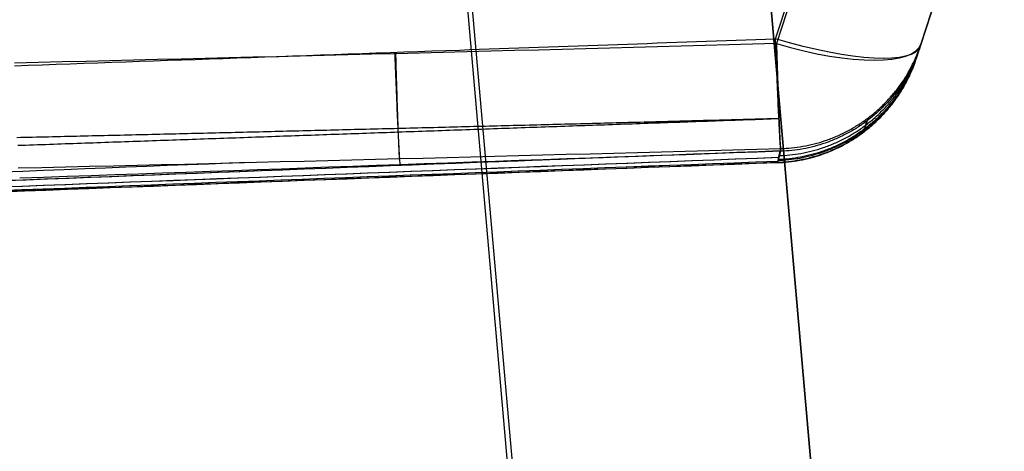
# Model space of a CAD drawing. Header units: millimetres. Extents: x 778 to 1998, y 0 to 125.
# Tile 253 of 256: x 1934 to 1966, y 19 to 33. Entities that reach past the tile are written whole.
import ezdxf

# ---------------------------------------------------------------- set-up
doc = ezdxf.new("R2010")
doc.units = ezdxf.units.MM
doc.header["$MEASUREMENT"] = 0
doc.layers.add('Predefinito', color=7, linetype='Continuous', true_color=0x000000)

msp = doc.modelspace()

# ---------------------------------------------------------------- linework, layer by layer
at = {"layer": 'Predefinito'}
for p, q in [((1958.376, 32.767, -65.286), (1987.863, 123.518, -89.603)), ((1987.977, 123.618, 244.551), (1958.406, 32.607, 214.98)), ((1963.009, 32.139, 77.464), (1992.733, 123.618, 77.464)), ((1992.733, 123.618, -84.867), (1963.132, 32.516, -60.457)), ((1963.161, 32.607, 210.224), (1992.733, 123.618, 239.796)), ((1951.37, 0, -66.859), (1941.633, 111.294, -96.68)), ((1951.213, 0, -185), (1941.555, 110.399, -176.168)), ((1961.182, 0, -76.978), (1951.52, 110.436, -106.57)), ((1951.52, 110.436, -166.203), (1961.182, 0, -175.038)), ((1961.182, 0, -126.008), (1951.52, 110.436, -126.008))]:
    msp.add_line(p, q, dxfattribs=at)
at = {"layer": 'Predefinito', "extrusion": (0.299447, 0.921602, -0.246943)}
msp.add_arc((-1852.001, 98.858, 632.749), 5, 180, 265.4126, dxfattribs=at)
at = {"layer": 'Predefinito', "extrusion": (0.295242, 0.908661, 0.295242)}
msp.add_arc((-1852.001, 12.589, 671.303), 5, 95.4796, 180, dxfattribs=at)
at = {"layer": 'Predefinito'}
for points, degree, knots in [([(1933.348, 31.88, -65.048), (1938.228, 32.052, -65.095), (1943.108, 32.224, -65.141), (1947.988, 32.397, -65.187), (1951.451, 32.52, -65.22), (1954.914, 32.643, -65.253), (1958.376, 32.767, -65.286)], 3, [-0.02504503, -0.02504503, -0.02504503, -0.02504503, -0.01039591, -0.01039591, -0.01039591, 0, 0, 0, 0]), ([(1963.132, 32.516, -60.457), (1963.092, 32.392, -55.388), (1963.063, 32.304, -50.313), (1963.024, 32.183, -40.161), (1963.013, 32.151, -35.085), (1963.011, 32.144, -30.009)], 3, [-0.0304506, -0.0304506, -0.0304506, -0.0304506, -0.0152253, -0.0152253, 0, 0, 0, 0]), ([(1963.011, 32.144, -30.009), (1963.01, 32.141, -27.769), (1963.01, 32.142, -25.528), (1963.01, 32.142, -21.048), (1963.01, 32.142, -14.327), (1963.01, 32.141, 1.356), (1963.01, 32.14, 14.798), (1963.009, 32.139, 41.682), (1963.009, 32.139, 59.604), (1963.009, 32.139, 95.45), (1963.009, 32.139, 113.372), (1963.01, 32.141, 140.256), (1963.01, 32.141, 151.458), (1963.01, 32.142, 162.66), (1963.01, 32.142, 167.14), (1963.01, 32.141, 169.381), (1963.013, 32.15, 176.102), (1963.021, 32.176, 180.582), (1963.035, 32.217, 185.063)], 3, [-0.215072, -0.215072, -0.215072, -0.215072, -0.208351, -0.208351, -0.20163, -0.188188, -0.161304, -0.161304, -0.107536, -0.107536, -0.053768, -0.053768, -0.026884, -0.020163, -0.020163, -0.013442, -0.013442, 0, 0, 0, 0]), ([(1954.118, 28.908, -60.537), (1774.22, 21.954, -36.297), (1594.322, 15, -12.056), (1594.322, 15, -12.056), (1594.322, 15, -12.056)], 2, [74.990107, 74.990107, 74.990107, 483.989475, 483.989475, 483.989536, 483.989536, 483.989536]), ([(1958.444, 28.693, -30.015), (1958.445, 28.699, -35.109), (1958.454, 28.732, -40.202), (1958.49, 28.853, -50.39), (1958.516, 28.942, -55.485), (1958.553, 29.065, -60.577)], 3, [-0.03056453, -0.03056453, -0.03056453, -0.03056453, -0.01528226, -0.01528226, 0, 0, 0, 0]), ([(1941.085, 28.699, 210.207), (1767.575, 21.85, 111.523), (1594.066, 15, 12.838), (1594.066, 15, 12.838), (1594.066, 15, 12.838)], 2, [81.11409, 81.11409, 81.11409, 483.989475, 483.989475, 483.989552, 483.989552, 483.989552]), ([(1958.454, 28.731, -38.871), (1776.625, 21.865, -24.655), (1594.796, 15, -10.439), (1594.796, 15, -10.439), (1594.796, 15, -10.439)], 2, [80.189716, 80.189716, 80.189716, 483.989475, 483.989475, 483.989564, 483.989564, 483.989564]), ([(1958.441, 28.73, 180.749), (1776.618, 21.865, 95.594), (1594.796, 15, 10.439), (1594.796, 15, 10.439), (1594.796, 15, 10.439)], 2, [80.204174, 80.204174, 80.204174, 483.989475, 483.989475, 483.989552, 483.989552, 483.989552]), ([(1958.443, 28.688, 119.786), (1777.164, 21.844, 62.325), (1595.885, 15, 4.864), (1595.885, 15, 4.864), (1595.885, 15, 4.864)], 2, [81.434388, 81.434388, 81.434388, 483.989475, 483.989475, 483.989539, 483.989539, 483.989539]), ([(1958.443, 28.688, 21.661), (1777.164, 21.844, 8.399), (1595.885, 15, -4.864), (1595.885, 15, -4.864), (1595.885, 15, -4.864)], 2, [81.434314, 81.434314, 81.434314, 483.989475, 483.989475, 483.989568, 483.989568, 483.989568]), ([(1958.443, 28.687, 70.718), (1777.312, 21.844, 35.359), (1596.182, 15), (1596.182, 15, 0), (1596.182, 15, 0)], 2, [81.46337, 81.46337, 81.46337, 483.989475, 483.989475, 483.989572, 483.989572, 483.989572]), ([(1958.447, 28.765, 185.109), (1958.439, 28.726, 180.794), (1958.437, 28.701, 176.478), (1958.441, 28.692, 171.621), (1958.441, 28.692, 171.082), (1958.442, 28.691, 170.002), (1958.442, 28.691, 169.463), (1958.443, 28.691, 168.656), (1958.443, 28.691, 168.41), (1958.443, 28.691, 167.749), (1958.443, 28.691, 167.354), (1958.443, 28.691, 166.547), (1958.443, 28.691, 166.136), (1958.443, 28.691, 165.41), (1958.443, 28.691, 165.128), (1958.443, 28.691, 162.707), (1958.443, 28.691, 160.555), (1958.443, 28.69, 149.517), (1958.443, 28.689, 140.631), (1958.443, 28.688, 113.971), (1958.443, 28.688, 96.197), (1958.443, 28.687, 60.654), (1958.443, 28.688, 42.885), (1958.443, 28.689, 16.226), (1958.443, 28.689, 7.338), (1958.443, 28.69, -5.995), (1958.444, 28.69, -10.439), (1958.444, 28.691, -17.105), (1958.444, 28.691, -19.327), (1958.444, 28.691, -22.66), (1958.444, 28.691, -23.771), (1958.444, 28.691, -25.993), (1958.444, 28.691, -27.103), (1958.443, 28.691, -28.216)], 3, [-0.215124, -0.215124, -0.215124, -0.215124, -0.2021596, -0.2021596, -0.2005391, -0.2005391, -0.1989185, -0.1989185, -0.1981082, -0.1981082, -0.197298, -0.197298, -0.1964877, -0.1964877, -0.1956774, -0.1956774, -0.1891952, -0.1891952, -0.1624244, -0.1624244, -0.1088826, -0.1088826, -0.0553515, -0.0553515, -0.0285748, -0.0285748, -0.015187, -0.015187, -0.0084931, -0.0084931, -0.0051461, -0.0051461, -0.0017991, -0.0017991, -0.0017991, -0.0017991])]:
    msp.add_open_spline(points, degree=degree, knots=knots, dxfattribs=at)
for points, weights, degree in [([(1958.553, 29.065, -60.577), (1958.514, 29.154, -64.318), (1958.376, 32.767, -65.286)], [1, 0.800566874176, 0.999999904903], 2), ([(1958.406, 32.607, 214.98), (1958.508, 29.23, 213.882), (1958.542, 29.155, 210.331)], [1, 0.815226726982, 1], 2), ([(1958.542, 29.155, 210.331), (1962.071, 29.25, 210.305), (1963.161, 32.607, 210.224)], [0.999999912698, 0.816913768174, 1], 2), ([(1963.132, 32.516, -60.457), (1962.051, 29.189, -60.546), (1958.553, 29.065, -60.577)], [0.999999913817, 0.819261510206, 0.999999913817], 2), ([(1946.038, 28.621, -60.465), (1946, 28.715, -64.2), (1945.862, 32.322, -65.167)], [1, 0.80101942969, 1], 2), ([(1945.881, 32.275, 214.872), (1945.976, 28.91, 213.778), (1946.008, 28.823, 210.24)], [1, 0.816208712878, 1], 2), ([(1958.441, 28.693, 171.628), (1961.932, 28.822, 171.626), (1963.011, 32.144, 171.621)], [1.00000033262, 0.819766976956, 1], 2), ([(1958.442, 28.691, 169.942), (1961.931, 28.822, 169.942), (1963.01, 32.143, 169.941)], [1.00004858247, 0.819890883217, 0.99998790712], 2), ([(1958.443, 28.691, 168.261), (1961.931, 28.822, 168.261), (1963.01, 32.142, 168.261)], [1.00002644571, 0.819933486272, 0.999969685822], 2), ([(1958.443, 28.691, 164.9), (1961.932, 28.822, 164.9), (1963.01, 32.142, 164.9)], [1, 0.819933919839, 1], 2), ([(1958.443, 28.69, 158.179), (1961.932, 28.822, 158.179), (1963.01, 32.142, 158.179)], [1.00000000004, 0.819938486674, 0.999999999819], 2), ([(1958.443, 28.69, -3.125), (1961.931, 28.821, -3.125), (1963.01, 32.141, -3.125)], [0.999999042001, 0.81995379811, 1.00000000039], 2), ([(1958.443, 28.689, 131.295), (1961.931, 28.821, 131.295), (1963.01, 32.14, 131.295)], [0.999999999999, 0.819954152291, 1], 2), ([(1958.443, 28.688, 23.759), (1961.931, 28.82, 23.759), (1963.01, 32.14, 23.759)], [1.00000000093, 0.819964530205, 1.00000000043], 2), ([(1958.443, 28.687, 77.527), (1961.931, 28.819, 77.527), (1963.009, 32.139, 77.527)], [0.999999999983, 0.819970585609, 1], 2), ([(1963.011, 32.144, -30.009), (1961.932, 28.824, -30.014), (1958.444, 28.693, -30.015)], [0.999999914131, 0.819918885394, 0.999999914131], 2), ([(1958.444, 28.691, -16.567), (1961.932, 28.822, -16.567), (1963.01, 32.142, -16.567)], [0.999959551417, 0.819966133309, 1.00000000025], 2), ([(1958.444, 28.691, -23.288), (1961.932, 28.823, -23.288), (1963.01, 32.142, -23.288)], [0.999963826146, 0.819959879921, 1.00000000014], 2), ([(1958.447, 28.765, 185.109), (1961.951, 28.882, 185.097), (1963.035, 32.217, 185.063)], [1, 0.818733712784, 1], 2), ([(1963.043, 32.244, -45.237), (1961.964, 28.921, -45.281), (1958.472, 28.793, -45.296)], [1, 0.819682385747, 1], 2), ([(1958.482, 28.921, 197.721), (1961.998, 29.027, 197.702), (1963.085, 32.373, 197.645)], [1, 0.817836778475, 1], 2), ([(1958.489, 30.139, 213.207), (1950.139, 29.914, 213.137), (1941.786, 29.702, 213.071), (1933.427, 29.511, 213.013)], [0.907613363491, 0.907923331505, 0.908262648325, 0.908663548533], 3), ([(1958.487, 30.133, -63.548), (1950.145, 29.837, -63.47), (1941.802, 29.543, -63.393), (1933.457, 29.25, -63.317)], [0.900283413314, 0.900427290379, 0.900584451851, 0.900759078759], 3), ([(1961.4, 30.148, 210.29), (1961.345, 29.97, 201.895), (1961.307, 29.841, 193.495), (1961.286, 29.767, 185.091)], [0.908456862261, 0.908778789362, 0.909062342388, 0.909366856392], 3)]:
    msp.add_rational_spline(points, weights, degree=degree, dxfattribs=at)
for points, degree in [([(1958.406, 32.607, 214.98), (1950.056, 32.378, 214.905), (1941.706, 32.163, 214.835), (1933.356, 31.968, 214.772)], 3), ([(1963.035, 32.217, 185.063), (1963.06, 32.294, 193.451), (1963.102, 32.426, 201.839), (1963.161, 32.607, 210.224)], 3), ([(1933.472, 28.516, 210.16), (1941.83, 28.711, 210.21), (1950.187, 28.926, 210.268), (1958.542, 29.155, 210.331)], 3), ([(1958.542, 29.155, 210.331), (1958.494, 28.974, 201.926), (1958.461, 28.842, 193.518), (1958.447, 28.765, 185.109)], 3), ([(1958.522, 29.078, 206.601), (1776.422, 22.039, 109.329), (1594.322, 15, 12.056)], 2), ([(1958.491, 28.857, -50.033), (1776.527, 21.929, -30.648), (1594.563, 15, -11.263)], 2), ([(1958.466, 28.856, 193.212), (1776.515, 21.928, 102.237), (1594.563, 15, 11.263)], 2), ([(1958.553, 29.065, -60.577), (1950.21, 28.768, -60.502), (1941.867, 28.472, -60.428), (1933.523, 28.179, -60.355)], 3), ([(1958.443, 28.691, -28.216), (1776.734, 21.846, -18.886), (1595.024, 15, -9.555)], 2), ([(1958.442, 28.691, 169.692), (1776.733, 21.846, 89.624), (1595.024, 15, 9.555)], 2), ([(1958.443, 28.691, -28.216), (1958.443, 28.691, -28.815), (1958.443, 28.692, -29.415), (1958.444, 28.693, -30.015)], 3)]:
    msp.add_open_spline(points, degree=degree, dxfattribs=at)
for points, weights, knots in [([(1961.387, 30.069, -60.53), (1961.348, 29.946, -55.447), (1961.32, 29.859, -50.36), (1961.282, 29.739, -40.186), (1961.272, 29.706, -35.1), (1961.27, 29.7, -30.013)], [0.909630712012, 0.909724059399, 0.90978986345, 0.909892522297, 0.909930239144, 0.909959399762], [0, 0, 0, 0, 15.282409, 15.282409, 30.564817, 30.564817, 30.564817, 30.564817]), ([(1961.285, 29.767, 185.091), (1961.274, 29.727, 180.604), (1961.268, 29.703, 176.116), (1961.269, 29.698, 171.064), (1961.269, 29.698, 170.503), (1961.269, 29.698, 169.38), (1961.269, 29.698, 168.821), (1961.269, 29.698, 167.141), (1961.269, 29.698, 166.021), (1961.269, 29.698, 162.66), (1961.269, 29.698, 160.42), (1961.269, 29.697, 149.218), (1961.269, 29.697, 140.257), (1961.269, 29.695, 113.373), (1961.268, 29.695, 95.45), (1961.268, 29.695, 59.604), (1961.268, 29.695, 41.682), (1961.269, 29.696, 14.798), (1961.269, 29.696, 5.836), (1961.269, 29.697, -7.606), (1961.269, 29.697, -12.086), (1961.269, 29.698, -18.807), (1961.269, 29.698, -21.048), (1961.269, 29.698, -25.528), (1961.269, 29.697, -27.767), (1961.27, 29.7, -30.013)], [0.909366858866, 0.909529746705, 0.909697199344, 0.909906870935, 0.909930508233, 0.909978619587, 0.909965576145, 0.909966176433, 0.909966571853, 0.909967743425, 0.909968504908, 0.909972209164, 0.909974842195, 0.909981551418, 0.909984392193, 0.909986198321, 0.909985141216, 0.90998083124, 0.909978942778, 0.909975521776, 0.909974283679, 0.909972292, 0.909971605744, 0.909970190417, 0.909974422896, 0.90995940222], [0, 0, 0, 0, 13.445264, 13.445264, 15.125922, 15.125922, 16.80658, 16.80658, 20.167895, 20.167895, 26.890527, 26.890527, 53.781055, 53.781055, 107.562109, 107.562109, 161.343164, 161.343164, 188.233691, 188.233691, 201.678955, 201.678955, 208.401586, 208.401586, 215.124218, 215.124218, 215.124218, 215.124218])]:
    msp.add_rational_spline(points, weights, degree=3, knots=knots, dxfattribs=at)

doc.saveas('drawing.dxf')
